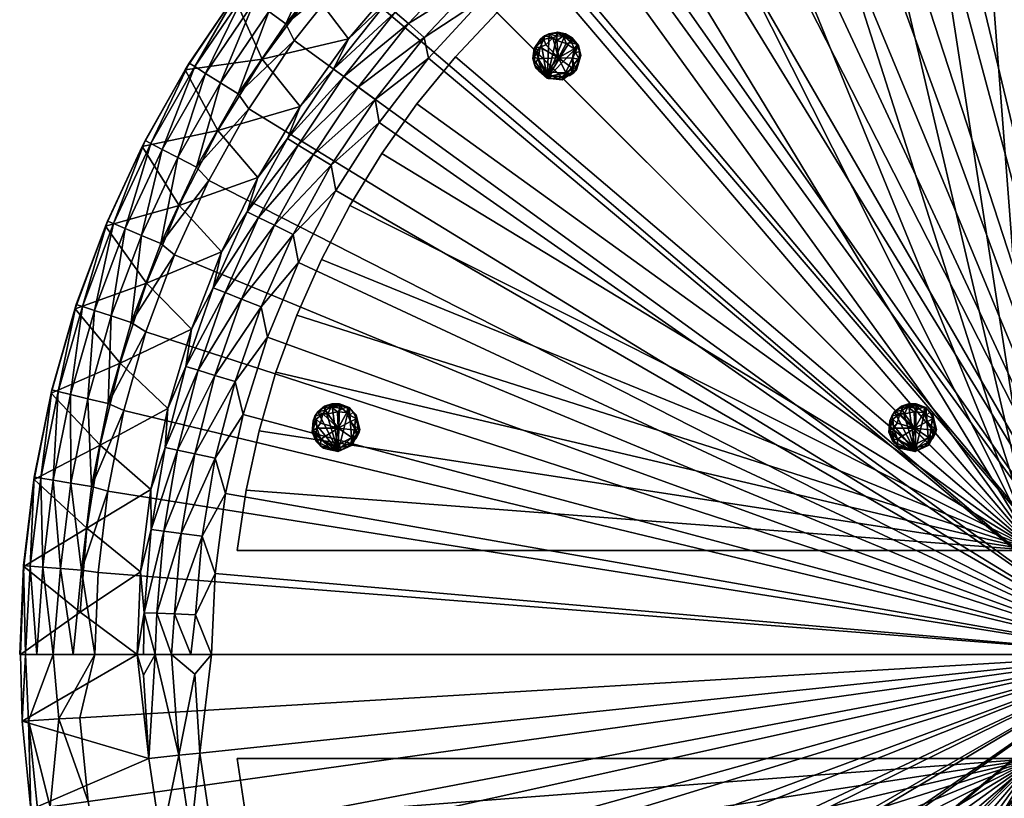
# Model space of a CAD drawing. Header units: millimetres. Extents: x -587 to 597, y -588 to 596.
# Tile 3 of 17: x -587 to -67, y -73 to 339. Entities that reach past the tile are written whole.
import ezdxf

# ---------------------------------------------------------------- set-up
doc = ezdxf.new("R2010")
doc.units = ezdxf.units.MM
doc.layers.get('0').update_dxf_attribs({"true_color": 0x5890e1})

msp = doc.modelspace()

# ---------------------------------------------------------------- meshes
at = {"color": 41, "true_color": 0xfcecad}
mesh = msp.add_polyface(dxfattribs=at)
corners = [(-38.89, 531.87, 40.3), (4.88, 533.68, 40.3), (-6.15, 530.22, 29.89), (4.88, 530.24, 29.71), (4.88, 524.02, 20.48), (-6.01, 523.5, 20.03), (4.88, 515.49, 13.32), (-5.81, 514.18, 12.6), (4.88, 505.32, 8.79), (-5.58, 503.08, 8.24), (4.88, 494.29, 7.24), (-37.89, 492.42, 7.24), (-47.34, 500.46, 8.24), (-80.33, 486.84, 7.24), (-88.73, 494.34, 8.24), (-122.12, 477.57, 7.24), (-90.81, 505.25, 12.6), (-92.56, 514.4, 20.03), (-48.5, 511.49, 12.6), (-93.82, 521, 29.89), (-49.48, 520.77, 20.03), (-125.25, 517.46, 40.3), (-82.37, 526.45, 40.3), (-50.18, 527.45, 29.89), (4.88, 3.61, 437.24), (4.88, 595.4, 390.3), (4.88, 556.01, 437.24), (-6.27, 564.14, 213.65), (-50.77, 561.48, 213.65), (-94.91, 555.3, 213.65)]
mesh.append_faces([[corners[k] for k in face] for face in [(24, 25, 26)]], dxfattribs={"vtx0": -1, "vtx1": -1, "color": 41})
mesh.append_faces([[corners[k] for k in face] for face in [(2, 4, 5), (5, 6, 7), (7, 8, 9), (9, 11, 12), (12, 13, 14), (14, 16, 12), (16, 17, 18), (16, 18, 12), (12, 18, 9), (17, 19, 20), (17, 20, 18), (18, 20, 7), (18, 7, 9), (19, 22, 23), (19, 23, 20), (20, 23, 5), (20, 5, 7), (23, 0, 2), (23, 2, 5)]], dxfattribs={"vtx0": -1, "vtx1": -1, "vtx2": -1, "color": 41})
mesh.append_faces([[corners[k] for k in face] for face in [(2, 1, 3), (2, 3, 4), (5, 4, 6), (7, 6, 8), (9, 8, 10), (9, 10, 11), (12, 11, 13), (14, 13, 15), (10, 6, 4), (10, 4, 3), (24, 1, 25), (27, 1, 0), (28, 0, 22), (29, 22, 21)]], dxfattribs={"vtx0": -1, "vtx2": -1, "color": 41})
mesh.append_faces([[corners[k] for k in face] for face in [(8, 6, 10)]], dxfattribs={"vtx1": -1, "color": 41})
mesh.append_faces([[corners[k] for k in face] for face in [(0, 1, 2), (21, 22, 19), (22, 0, 23), (3, 1, 10)]], dxfattribs={"vtx1": -1, "vtx2": -1, "color": 41})
mesh = msp.add_polyface(dxfattribs=at)
corners = [(-342.09, 350.57, 7.24), (-344.66, 360.55, 8.24), (-310.53, 379.49, 7.24), (-485.81, 3.61, 7.24), (-483.94, 46.37, 7.24), (4.88, 3.61, 7.24), (-478.35, 88.81, 7.24), (-469.09, 130.61, 7.24), (-456.21, 171.43, 7.24), (-439.83, 210.98, 7.24), (-420.07, 248.95, 7.24), (-397.07, 285.05, 7.24), (-371.01, 319.01, 7.24), (-276.57, 405.55, 7.24), (-240.46, 428.55, 7.24), (-202.49, 448.32, 7.24), (-162.94, 464.7, 7.24), (-122.12, 477.57, 7.24), (-80.33, 486.84, 7.24), (-37.89, 492.42, 7.24), (4.88, 494.29, 7.24), (4.88, 533.68, 40.3), (4.88, 3.61, 437.24), (4.88, 556.01, 437.24), (-38.46, 554.3, 437.24), (-81.53, 549.21, 437.24), (-124.07, 540.74, 437.24), (-165.82, 528.97, 437.24), (-206.51, 513.96, 437.24), (-245.9, 495.8, 437.24), (-283.75, 474.6, 437.24), (-319.81, 450.51, 437.24), (-353.87, 423.65, 437.24), (-385.73, 394.21, 437.24), (-415.17, 362.36, 437.24), (-442.02, 328.3, 437.24), (-466.12, 292.23, 437.24), (-487.31, 254.39, 437.24), (-505.47, 215, 437.24), (-520.48, 174.31, 437.24), (-525.2, 3.61, 40.3)]
mesh.append_faces([[corners[k] for k in face] for face in [(5, 19, 20)]], dxfattribs={"vtx0": -1, "color": 41})
mesh.append_faces([[corners[k] for k in face] for face in [(0, 1, 2), (20, 21, 5), (5, 21, 22)]], dxfattribs={"vtx0": -1, "vtx1": -1, "color": 41})
mesh.append_faces([[corners[k] for k in face] for face in [(5, 4, 6), (5, 6, 7), (5, 8, 9), (5, 9, 10), (5, 11, 12), (5, 12, 0), (5, 2, 13), (5, 13, 14), (5, 15, 16), (5, 16, 17), (5, 18, 19), (22, 24, 25), (22, 25, 26), (22, 27, 28), (22, 28, 29), (22, 30, 31), (22, 31, 32), (22, 33, 34), (22, 34, 35), (22, 36, 37), (22, 37, 38), (40, 3, 5), (40, 5, 22)]], dxfattribs={"vtx0": -1, "vtx2": -1, "color": 41})
mesh.append_faces([[corners[k] for k in face] for face in [(3, 4, 5), (23, 24, 22)]], dxfattribs={"vtx1": -1, "color": 41})
mesh.append_faces([[corners[k] for k in face] for face in [(7, 8, 5), (10, 11, 5), (0, 2, 5), (14, 15, 5), (17, 18, 5), (26, 27, 22), (29, 30, 22), (32, 33, 22), (35, 36, 22), (38, 39, 22)]], dxfattribs={"vtx1": -1, "vtx2": -1, "color": 41})
mesh = msp.add_polyface(dxfattribs=at)
corners = [(-472.32, 58.61, 7.24), (-467.57, 90.46, 7.24), (-460.68, 121.93, 7.24), (-451.71, 152.86, 7.24), (-440.68, 183.12, 7.24), (-427.65, 212.58, 7.24), (-412.67, 241.1, 7.24), (-395.82, 268.54, 7.24), (-377.16, 294.8, 7.24), (-356.79, 319.75, 7.24), (-334.79, 343.28, 7.24), (-311.26, 365.27, 7.24), (-286.31, 385.65, 7.24), (-260.06, 404.3, 7.24), (-232.61, 421.16, 7.24), (-204.09, 436.13, 7.24), (-174.64, 449.17, 7.24), (-144.37, 460.19, 7.24), (-113.44, 469.17, 7.24), (-81.98, 476.05, 7.24), (-50.12, 480.81, 7.24), (-50.12, 480.81, 6.24), (-81.98, 476.05, 6.24), (-113.44, 469.17, 6.24), (-144.37, 460.19, 6.24), (-174.64, 449.17, 6.24), (-204.09, 436.13, 6.24), (-232.61, 421.16, 6.24), (-260.06, 404.3, 6.24), (-286.31, 385.65, 6.24), (-311.26, 365.27, 6.24), (-334.79, 343.28, 6.24), (-356.79, 319.75, 6.24), (-377.16, 294.8, 6.24), (-395.82, 268.54, 6.24), (-412.67, 241.1, 6.24), (-427.65, 212.58, 6.24), (-440.68, 183.12, 6.24), (-451.71, 152.86, 6.24), (-460.68, 121.93, 6.24), (-467.57, 90.46, 6.24), (-472.32, 58.61, 6.24), (-50.12, 58.61, 7.24), (-50.12, 58.61, 6.24)]
mesh.append_faces([[corners[k] for k in face] for face in [(22, 20, 21), (43, 0, 41), (21, 42, 43), (42, 1, 0), (40, 43, 41)]], dxfattribs={"vtx0": -1, "color": 41})
mesh.append_faces([[corners[k] for k in face] for face in [(40, 2, 39), (39, 3, 38), (38, 4, 37), (37, 5, 36), (36, 6, 35), (35, 7, 34), (34, 8, 33), (33, 9, 32), (32, 10, 31), (31, 11, 30), (30, 12, 29), (29, 13, 28), (28, 14, 27), (27, 15, 26), (26, 16, 25), (25, 17, 24), (24, 18, 23), (23, 19, 22), (22, 43, 23), (23, 43, 24), (24, 43, 25), (25, 43, 26), (26, 43, 27), (27, 43, 28), (28, 43, 29), (29, 43, 30), (30, 43, 31), (31, 43, 32), (32, 43, 33), (33, 43, 34), (34, 43, 35), (35, 43, 36), (36, 43, 37), (37, 43, 38), (38, 43, 39), (39, 43, 40)]], dxfattribs={"vtx0": -1, "vtx1": -1, "color": 41})
mesh.append_faces([[corners[k] for k in face] for face in [(40, 0, 1), (40, 1, 2), (39, 2, 3), (38, 3, 4), (37, 4, 5), (36, 5, 6), (35, 6, 7), (34, 7, 8), (33, 8, 9), (32, 9, 10), (31, 10, 11), (30, 11, 12), (29, 12, 13), (28, 13, 14), (27, 14, 15), (26, 15, 16), (25, 16, 17), (24, 17, 18), (23, 18, 19), (22, 19, 20), (42, 19, 18), (42, 18, 17), (42, 16, 15), (42, 15, 14), (42, 13, 12), (42, 12, 11), (42, 10, 9), (42, 9, 8), (42, 7, 6), (42, 6, 5), (42, 4, 3), (42, 3, 2)]], dxfattribs={"vtx0": -1, "vtx2": -1, "color": 41})
mesh.append_faces([[corners[k] for k in face] for face in [(41, 0, 40), (42, 0, 43), (20, 42, 21), (20, 19, 42), (21, 43, 22)]], dxfattribs={"vtx1": -1, "color": 41})
mesh.append_faces([[corners[k] for k in face] for face in [(17, 16, 42), (14, 13, 42), (11, 10, 42), (8, 7, 42), (5, 4, 42), (2, 1, 42)]], dxfattribs={"vtx1": -1, "vtx2": -1, "color": 41})
mesh = msp.add_polyface(dxfattribs=at)
corners = [(-438.88, 293.53, 40.3), (-421.25, 313.21, 29.89), (-445.66, 276.46, 29.89), (-461.31, 255.9, 40.3), (-439.92, 272.98, 20.03), (-466.91, 237.81, 29.89), (-499.71, 312.82, 390.3), (-497.68, 316.41, 391.28), (-473.89, 351.45, 390.3), (-471.24, 355.35, 391.28), (-445.12, 387.94, 390.3), (-415.17, 362.36, 437.24), (-446.58, 337.13, 436.24), (-442.02, 328.3, 437.24), (-471.65, 300.21, 436.24), (-466.12, 292.23, 437.24), (-493.71, 261.41, 436.24), (-487.31, 254.39, 437.24), (-497.68, 316.41, 403.2), (-494.69, 314.55, 414.6), (-471.24, 355.35, 403.2), (-441.79, 392.06, 391.28), (-488.99, 311, 424.45), (-468.41, 353.26, 414.6), (-441.79, 392.06, 403.2), (-503.57, 266.51, 431.88), (-481.08, 306.07, 431.88), (-463.01, 349.27, 424.45), (-439.13, 389.76, 414.6), (-455.51, 343.73, 431.88), (-434.07, 385.35, 424.45), (-427.03, 379.23, 431.88), (-432.46, 354.41, 213.65), (-458.94, 318.55, 213.65), (-482.5, 280.7, 213.65), (-502.98, 241.11, 213.65), (-413.43, 329.19, 40.3)]
mesh.append_faces([[corners[k] for k in face] for face in [(0, 2, 3), (6, 7, 8), (8, 9, 10), (11, 12, 13), (13, 14, 15), (15, 16, 17), (10, 32, 8), (8, 33, 6), (3, 34, 0), (0, 33, 36)]], dxfattribs={"vtx0": -1, "vtx1": -1, "color": 41})
mesh.append_faces([[corners[k] for k in face] for face in [(0, 1, 2), (2, 4, 5), (8, 7, 9), (13, 12, 14), (15, 14, 16), (7, 18, 9), (18, 19, 20), (18, 20, 9), (9, 20, 21), (19, 22, 23), (19, 23, 20), (20, 23, 24), (25, 16, 26), (25, 26, 22), (22, 26, 27), (22, 27, 23), (23, 27, 28), (16, 14, 26), (26, 14, 29), (26, 29, 27), (27, 29, 30), (14, 12, 29), (29, 12, 31), (29, 31, 30), (8, 32, 33), (6, 33, 34), (3, 35, 34), (0, 34, 33), (36, 33, 32)]], dxfattribs={"vtx0": -1, "vtx1": -1, "vtx2": -1, "color": 41})
mesh = msp.add_polyface(dxfattribs=at)
corners = [(-363.65, 379.94, 29.89), (-358.95, 375.14, 20.03), (-393.85, 347.78, 29.89), (-385.11, 362.62, 40.3), (-413.43, 329.19, 40.3), (-421.25, 313.21, 29.89), (-438.88, 293.53, 40.3), (-420.07, 248.95, 7.24), (-442.61, 225.74, 8.24), (-422.45, 262.41, 8.24), (-397.07, 285.05, 7.24), (-399.29, 297.26, 8.24), (-371.01, 319.01, 7.24), (-373.3, 330.05, 8.24), (-342.09, 350.57, 7.24), (-344.66, 360.55, 8.24), (-352.43, 368.48, 12.6), (-388.76, 343.39, 20.03), (-381.71, 337.3, 12.6), (-415.81, 309.26, 20.03), (-445.66, 276.46, 29.89), (-408.27, 303.78, 12.6), (-439.92, 272.98, 20.03), (-431.94, 268.16, 12.6), (-415.17, 362.36, 437.24), (-418.66, 371.95, 436.24), (-446.58, 337.13, 436.24), (-427.03, 379.23, 431.88), (4.88, 3.61, 437.24), (-520.48, 174.31, 437.24), (-532.26, 132.56, 437.24), (-540.72, 90.02, 437.24), (-545.82, 46.95, 437.24), (-547.52, 3.61, 437.24), (-525.2, 3.61, 40.3), (-586.91, 3.61, 390.3), (-432.46, 354.41, 213.65), (-403.2, 388.04, 213.65)]
mesh.append_faces([[corners[k] for k in face] for face in [(28, 32, 33)]], dxfattribs={"vtx0": -1, "color": 41})
mesh.append_faces([[corners[k] for k in face] for face in [(3, 2, 4), (4, 5, 6), (7, 9, 10), (10, 11, 12), (12, 13, 14), (34, 28, 35), (4, 36, 3)]], dxfattribs={"vtx0": -1, "vtx1": -1, "color": 41})
mesh.append_faces([[corners[k] for k in face] for face in [(0, 1, 2), (0, 2, 3), (4, 2, 5), (7, 8, 9), (10, 9, 11), (12, 11, 13), (14, 13, 15), (1, 16, 17), (1, 17, 2), (2, 17, 5), (16, 15, 18), (16, 18, 17), (17, 18, 19), (17, 19, 5), (5, 19, 20), (15, 13, 18), (18, 13, 21), (18, 21, 19), (19, 21, 22), (19, 22, 20), (13, 11, 21), (21, 11, 23), (21, 23, 22), (11, 9, 23), (24, 25, 26), (26, 25, 27), (3, 36, 37)]], dxfattribs={"vtx0": -1, "vtx1": -1, "vtx2": -1, "color": 41})
mesh.append_faces([[corners[k] for k in face] for face in [(28, 29, 30), (28, 30, 31), (35, 28, 33)]], dxfattribs={"vtx0": -1, "vtx2": -1, "color": 41})
mesh.append_faces([[corners[k] for k in face] for face in [(31, 32, 28)]], dxfattribs={"vtx1": -1, "vtx2": -1, "color": 41})
at = {"color": 18, "true_color": 0x050505}
mesh = msp.add_polyface(dxfattribs=at)
corners = [(-314.51, 324.69, 2.44), (-302.45, 308.21, 1.75), (-303.27, 330.71, 0.64), (-294.72, 313.51, 0.64), (-295.21, 327.13, 0.64), (-313.05, 318.62, 0.25), (-311.21, 312.07, 1.14), (-293.4, 321.96, 0.25), (-302.28, 319.16, -0.11), (-299.72, 330.8, 1.14), (-308.33, 308.42, 6.24), (-291.43, 318.56, 1.75), (-311.77, 329.17, 3.19), (-307.22, 331.9, 3.19), (-305.9, 309.7, 0.64), (-314.94, 315.67, 3.19), (-296.32, 309.88, 2.44), (-292.27, 326.2, 3.19), (-295.16, 329.88, 6.24), (-298.51, 311.22, 0.25), (-311.94, 324.78, 0.25), (-291.16, 322.41, 2.44), (-303.29, 332.28, 2.44), (-292.72, 312.82, 6.24), (-308.62, 311.67, 0.25), (-293.09, 313.84, 1.75), (-314.23, 313.78, 6.24), (-305.37, 329.75, 0.25), (-307.64, 308.31, 3.19), (-310.01, 329.05, 1.14), (-294.03, 323.99, 0.25), (-300.39, 307.64, 6.24), (-295.23, 328.8, 1.75), (-312.75, 312.38, 2.44), (-294.18, 315.75, 0.25), (-313.43, 323.02, 0.64), (-290.49, 320.48, 6.24), (-315.16, 324.23, 6.24), (-315.01, 319.61, 1.75), (-300.64, 332.31, 3.19), (-291.81, 325.68, 6.24), (-300.11, 309.14, 1.14), (-309.64, 330.77, 3.19), (-298.23, 326.82, -0.1), (-302.62, 332.72, 6.24), (-315.83, 318.9, 6.24), (-294.12, 311.36, 3.19), (-294.84, 318.99, -0.1), (-308.93, 326.15, -0.1), (-303.25, 328.43, -0.1), (-298.66, 331.9, 6.24)]
mesh.append_faces([[corners[k] for k in face] for face in [(12, 10, 13), (43, 30, 8), (40, 31, 36), (8, 3, 19), (49, 43, 8), (44, 10, 50), (45, 10, 37), (8, 48, 27), (8, 19, 24), (26, 33, 10), (8, 47, 3), (36, 31, 23), (5, 20, 8), (8, 24, 5), (9, 43, 49), (18, 10, 40), (40, 10, 31), (28, 14, 1), (3, 47, 34), (21, 7, 17), (27, 48, 29), (37, 10, 12), (27, 29, 42), (9, 2, 22), (28, 6, 24), (6, 5, 24), (38, 0, 35), (15, 5, 6), (19, 3, 16), (23, 25, 36), (18, 17, 32), (4, 17, 30), (50, 39, 44), (50, 32, 39), (41, 19, 16), (14, 19, 41), (29, 20, 0), (35, 0, 20), (36, 25, 11), (11, 7, 21), (13, 10, 44), (13, 22, 2), (23, 46, 25), (23, 41, 16), (24, 19, 14), (28, 24, 14), (34, 25, 3), (46, 3, 25), (26, 15, 33), (45, 0, 38), (27, 13, 2), (8, 27, 49), (10, 28, 1), (10, 33, 28), (12, 29, 0), (12, 42, 29), (7, 30, 17), (8, 30, 47), (31, 41, 23), (10, 1, 31), (32, 17, 4), (9, 32, 4), (6, 28, 33), (15, 6, 33), (34, 47, 11), (11, 25, 34), (20, 5, 35), (35, 5, 38), (36, 11, 21), (36, 21, 40), (37, 0, 45), (37, 12, 0), (45, 38, 15), (38, 5, 15), (32, 9, 39), (9, 22, 39), (40, 21, 17), (40, 17, 18), (31, 1, 41), (1, 14, 41), (13, 42, 12), (42, 13, 27), (30, 43, 4), (4, 43, 9), (44, 39, 22), (44, 22, 13), (26, 10, 45), (45, 15, 26), (16, 3, 46), (23, 16, 46), (30, 7, 47), (11, 47, 7), (20, 48, 8), (29, 48, 20), (27, 2, 49), (2, 9, 49), (50, 10, 18), (18, 32, 50)]], dxfattribs={"color": 18})
at = {"color": 41, "true_color": 0xfcecad}
mesh = msp.add_polyface(dxfattribs=at)
corners = [(-554.03, 187.67, 414.6), (-537.64, 231.49, 414.6), (-540.88, 232.85, 403.2), (-520.94, 275.49, 403.2), (-520.94, 275.49, 391.28), (-497.68, 316.41, 391.28), (-499.71, 312.82, 390.3), (-487.31, 254.39, 437.24), (-493.71, 261.41, 436.24), (-512.62, 220.98, 436.24), (-505.47, 215, 437.24), (-528.25, 179.18, 436.24), (-522.41, 272.27, 390.3), (-540.88, 232.85, 391.28), (-557.37, 188.77, 403.2), (-541.86, 230.08, 390.3), (-557.37, 188.77, 391.28), (-557.95, 186.48, 390.3), (-547.65, 185.57, 424.45), (-531.45, 228.89, 424.45), (-517.82, 273.87, 414.6), (-497.68, 316.41, 403.2), (-538.8, 182.65, 431.88), (-522.85, 225.28, 431.88), (-511.85, 270.79, 424.45), (-494.69, 314.55, 414.6), (-503.57, 266.51, 431.88), (-488.99, 311, 424.45), (-482.5, 280.7, 213.65), (-502.98, 241.11, 213.65), (-520.24, 200.01, 213.65), (-480.55, 216.54, 40.3)]
mesh.append_faces([[corners[k] for k in face] for face in [(7, 9, 10), (6, 28, 12), (12, 29, 15), (15, 30, 17)]], dxfattribs={"vtx0": -1, "vtx1": -1, "color": 41})
mesh.append_faces([[corners[k] for k in face] for face in [(0, 1, 2), (2, 1, 3), (2, 3, 4), (4, 3, 5), (4, 5, 6), (7, 8, 9), (10, 9, 11), (4, 12, 13), (4, 13, 2), (2, 13, 14), (2, 14, 0), (13, 15, 16), (13, 16, 14), (18, 19, 1), (1, 19, 20), (1, 20, 3), (3, 20, 21), (3, 21, 5), (22, 23, 19), (19, 23, 24), (19, 24, 20), (20, 24, 25), (20, 25, 21), (11, 9, 23), (23, 9, 26), (23, 26, 24), (24, 26, 27), (24, 27, 25), (9, 8, 26), (12, 28, 29), (15, 29, 30), (31, 30, 29)]], dxfattribs={"vtx0": -1, "vtx1": -1, "vtx2": -1, "color": 41})
mesh.append_faces([[corners[k] for k in face] for face in [(6, 12, 4), (12, 15, 13), (15, 17, 16)]], dxfattribs={"vtx1": -1, "vtx2": -1, "color": 41})
mesh = msp.add_polyface(dxfattribs=at)
corners = [(-461.31, 255.9, 40.3), (-445.66, 276.46, 29.89), (-466.91, 237.81, 29.89), (-480.55, 216.54, 40.3), (-484.86, 197.51, 29.89), (-496.48, 175.72, 40.3), (-496.83, 3.61, 8.79), (-494.27, 24.53, 8.24), (-485.81, 3.61, 7.24), (-483.94, 46.37, 7.24), (-490.77, 66.22, 8.24), (-478.35, 88.81, 7.24), (-483.79, 107.48, 8.24), (-469.09, 130.61, 7.24), (-473.38, 148, 8.24), (-456.21, 171.43, 7.24), (-459.62, 187.52, 8.24), (-439.83, 210.98, 7.24), (-442.61, 225.74, 8.24), (-420.07, 248.95, 7.24), (-439.92, 272.98, 20.03), (-431.94, 268.16, 12.6), (-460.9, 234.82, 20.03), (-422.45, 262.41, 8.24), (-452.55, 230.68, 12.6), (-478.61, 195.03, 20.03), (-499.36, 155.85, 29.89), (-469.94, 191.6, 12.6), (-492.93, 153.91, 20.03), (-484.01, 151.21, 12.6), (-494.65, 109.78, 12.6), (-501.78, 67.61, 12.6), (-502.98, 241.11, 213.65)]
mesh.append_faces([[corners[k] for k in face] for face in [(0, 2, 3), (3, 4, 5), (6, 7, 8), (8, 7, 9), (9, 10, 11), (11, 12, 13), (13, 14, 15), (15, 16, 17), (17, 18, 19), (3, 32, 0)]], dxfattribs={"vtx0": -1, "vtx1": -1, "color": 41})
mesh.append_faces([[corners[k] for k in face] for face in [(0, 1, 2), (3, 2, 4), (9, 7, 10), (11, 10, 12), (13, 12, 14), (15, 14, 16), (17, 16, 18), (20, 21, 22), (20, 22, 2), (2, 22, 4), (21, 23, 24), (21, 24, 22), (22, 24, 25), (22, 25, 4), (4, 25, 26), (23, 18, 24), (24, 18, 27), (24, 27, 25), (25, 27, 28), (25, 28, 26), (18, 16, 27), (27, 16, 29), (27, 29, 28), (16, 14, 29), (29, 14, 30), (14, 12, 30), (30, 12, 31), (12, 10, 31)]], dxfattribs={"vtx0": -1, "vtx1": -1, "vtx2": -1, "color": 41})
mesh = msp.add_polyface(dxfattribs=at)
corners = [(-496.48, 175.72, 40.3), (-484.86, 197.51, 29.89), (-499.36, 155.85, 29.89), (-508.98, 133.73, 40.3), (-510.33, 113.12, 29.89), (-492.93, 153.91, 20.03), (-484.01, 151.21, 12.6), (-503.76, 111.72, 20.03), (-494.65, 109.78, 12.6), (-560.29, 94.27, 431.88), (-551.3, 138.89, 431.88), (-560.36, 141.09, 424.45), (-547.65, 185.57, 424.45), (-554.03, 187.67, 414.6), (-537.64, 231.49, 414.6), (-505.47, 215, 437.24), (-528.25, 179.18, 436.24), (-520.48, 174.31, 437.24), (-540.52, 136.27, 436.24), (-532.26, 132.56, 437.24), (-557.37, 188.77, 403.2), (-566.89, 142.68, 414.6), (-569.5, 95.75, 424.45), (-557.37, 188.77, 391.28), (-570.3, 143.51, 403.2), (-576.13, 96.81, 414.6), (-557.95, 186.48, 390.3), (-570.3, 143.51, 391.28), (-579.6, 97.37, 403.2), (-570.56, 141.76, 390.3), (-579.6, 97.37, 391.28), (-549.33, 92.52, 436.24), (-538.8, 182.65, 431.88), (-531.45, 228.89, 424.45), (-522.85, 225.28, 431.88), (-520.24, 200.01, 213.65), (-534.18, 157.66, 213.65), (-544.72, 114.35, 213.65), (-480.55, 216.54, 40.3)]
mesh.append_faces([[corners[k] for k in face] for face in [(0, 2, 3), (15, 16, 17), (17, 18, 19), (26, 36, 29), (3, 36, 0), (0, 35, 38)]], dxfattribs={"vtx0": -1, "vtx1": -1, "color": 41})
mesh.append_faces([[corners[k] for k in face] for face in [(0, 1, 2), (3, 2, 4), (2, 5, 4), (5, 6, 7), (5, 7, 4), (6, 8, 7), (9, 10, 11), (11, 10, 12), (11, 12, 13), (13, 12, 14), (17, 16, 18), (13, 20, 21), (13, 21, 11), (11, 21, 22), (20, 23, 24), (20, 24, 21), (21, 24, 25), (23, 26, 27), (23, 27, 24), (24, 27, 28), (27, 29, 30), (31, 18, 10), (10, 18, 32), (10, 32, 12), (12, 32, 33), (18, 16, 32), (32, 16, 34), (26, 35, 36), (29, 36, 37), (3, 37, 36), (0, 36, 35)]], dxfattribs={"vtx0": -1, "vtx1": -1, "vtx2": -1, "color": 41})
mesh.append_faces([[corners[k] for k in face] for face in [(26, 29, 27)]], dxfattribs={"vtx1": -1, "vtx2": -1, "color": 41})
mesh = msp.add_polyface(dxfattribs=at)
corners = [(-508.98, 133.73, 40.3), (-510.33, 113.12, 29.89), (-517.97, 90.85, 40.3), (-517.69, 69.62, 29.89), (-523.39, 47.38, 40.3), (-503.76, 111.72, 20.03), (-494.65, 109.78, 12.6), (-511.03, 68.78, 20.03), (-521.38, 25.66, 29.89), (-501.78, 67.61, 12.6), (-514.67, 25.38, 20.03), (-490.77, 66.22, 8.24), (-505.36, 24.99, 12.6), (-545.82, 46.95, 437.24), (-540.72, 90.02, 437.24), (-554.65, 48.2, 436.24), (-549.33, 92.52, 436.24), (-560.29, 94.27, 431.88), (-551.3, 138.89, 431.88), (-532.26, 132.56, 437.24), (-540.52, 136.27, 436.24), (-560.36, 141.09, 424.45), (-569.5, 95.75, 424.45), (-565.71, 49.08, 431.88), (-566.89, 142.68, 414.6), (-576.13, 96.81, 414.6), (-575, 49.82, 424.45), (-570.3, 143.51, 403.2), (-579.6, 97.37, 403.2), (-581.7, 50.36, 414.6), (-570.3, 143.51, 391.28), (-579.6, 97.37, 391.28), (-585.2, 50.64, 403.2), (-570.56, 141.76, 390.3), (-579.63, 96.18, 390.3), (-585.2, 50.64, 391.28), (-585.09, 50.04, 390.3), (-544.72, 114.35, 213.65), (-551.78, 70.33, 213.65), (-555.32, 25.9, 213.65)]
mesh.append_faces([[corners[k] for k in face] for face in [(0, 1, 2), (2, 3, 4), (19, 16, 14), (33, 37, 34), (34, 38, 36), (4, 38, 2), (2, 37, 0)]], dxfattribs={"vtx0": -1, "vtx1": -1, "color": 41})
mesh.append_faces([[corners[k] for k in face] for face in [(2, 1, 3), (1, 5, 3), (5, 6, 7), (5, 7, 3), (3, 7, 8), (6, 9, 7), (7, 9, 10), (9, 11, 12), (15, 14, 16), (15, 16, 17), (17, 16, 18), (19, 20, 16), (21, 22, 17), (17, 22, 23), (17, 23, 15), (24, 25, 22), (22, 25, 26), (22, 26, 23), (27, 28, 25), (25, 28, 29), (25, 29, 26), (30, 31, 28), (28, 31, 32), (28, 32, 29), (31, 34, 35), (31, 35, 32), (34, 37, 38), (36, 38, 39), (2, 38, 37)]], dxfattribs={"vtx0": -1, "vtx1": -1, "vtx2": -1, "color": 41})
mesh.append_faces([[corners[k] for k in face] for face in [(13, 14, 15), (33, 34, 31), (34, 36, 35)]], dxfattribs={"vtx1": -1, "vtx2": -1, "color": 41})
at = {"color": 18, "true_color": 0x050505}
mesh = msp.add_polyface(dxfattribs=at)
corners = [(-432.27, 121.98, 2.44), (-413.57, 113.74, 1.75), (-425.54, 132.81, 0.64), (-409.53, 122.19, 0.64), (-416.77, 133.74, 0.64), (-427.96, 117.45, 0.25), (-423.1, 112.69, 1.14), (-412.62, 130.17, 0.25), (-418.91, 123.3, -0.11), (-422.51, 134.66, 1.14), (-418.77, 110.98, 6.24), (-409.21, 128.21, 1.75), (-432.12, 127.23, 3.19), (-429.56, 131.86, 3.19), (-417.31, 113.3, 0.64), (-428.12, 113.95, 3.19), (-409.1, 118.25, 2.44), (-413.75, 134.41, 3.19), (-418.1, 136.14, 6.24), (-411.67, 118.32, 0.25), (-430.08, 123.34, 0.25), (-410.9, 131.68, 2.44), (-426.34, 134.16, 2.44), (-407.46, 122.59, 6.24), (-420.65, 113.65, 0.25), (-408.28, 123.29, 1.75), (-426.57, 112.66, 6.24), (-426.88, 130.93, 0.25), (-418.13, 111.23, 3.19), (-430.54, 128, 1.14), (-414.17, 131.61, 0.25), (-411.5, 114.27, 6.24), (-417.62, 135.18, 1.75), (-424.58, 112.19, 2.44), (-410.18, 124.4, 0.25), (-430.49, 121.07, 0.64), (-409.35, 130.34, 6.24), (-432.6, 121.25, 6.24), (-430.16, 117.33, 1.75), (-424.06, 135.51, 3.19), (-413.1, 134.19, 6.24), (-412.02, 115.72, 1.14), (-431.09, 129.68, 3.19), (-419.23, 131.96, -0.1), (-425.98, 134.88, 6.24), (-430.51, 116.31, 6.24), (-407.94, 120.63, 3.19), (-412.38, 126.87, -0.1), (-428.16, 126.03, -0.1), (-424.38, 130.84, -0.1), (-422.14, 136.14, 6.24)]
mesh.append_faces([[corners[k] for k in face] for face in [(12, 10, 13), (43, 30, 8), (40, 31, 36), (8, 3, 19), (49, 43, 8), (44, 10, 50), (45, 10, 37), (8, 48, 27), (8, 19, 24), (26, 33, 10), (8, 47, 3), (36, 31, 23), (5, 20, 8), (8, 24, 5), (9, 43, 49), (18, 10, 40), (40, 10, 31), (28, 14, 1), (3, 47, 34), (21, 7, 17), (27, 48, 29), (37, 10, 12), (27, 29, 42), (9, 2, 22), (28, 6, 24), (6, 5, 24), (38, 0, 35), (15, 5, 6), (19, 3, 16), (23, 25, 36), (18, 17, 32), (4, 17, 30), (50, 39, 44), (50, 32, 39), (41, 19, 16), (14, 19, 41), (29, 20, 0), (35, 0, 20), (36, 25, 11), (11, 7, 21), (13, 10, 44), (13, 22, 2), (23, 46, 25), (23, 41, 16), (24, 19, 14), (28, 24, 14), (34, 25, 3), (46, 3, 25), (26, 15, 33), (45, 0, 38), (27, 13, 2), (8, 27, 49), (10, 28, 1), (10, 33, 28), (12, 29, 0), (12, 42, 29), (7, 30, 17), (8, 30, 47), (31, 41, 23), (10, 1, 31), (32, 17, 4), (9, 32, 4), (6, 28, 33), (15, 6, 33), (34, 47, 11), (11, 25, 34), (20, 5, 35), (35, 5, 38), (36, 11, 21), (36, 21, 40), (37, 0, 45), (37, 12, 0), (45, 38, 15), (38, 5, 15), (32, 9, 39), (9, 22, 39), (40, 21, 17), (40, 17, 18), (31, 1, 41), (1, 14, 41), (13, 42, 12), (42, 13, 27), (30, 43, 4), (4, 43, 9), (44, 39, 22), (44, 22, 13), (26, 10, 45), (45, 15, 26), (16, 3, 46), (23, 16, 46), (30, 7, 47), (11, 47, 7), (20, 48, 8), (29, 48, 20), (27, 2, 49), (2, 9, 49), (50, 10, 18), (18, 32, 50)]], dxfattribs={"color": 18})
mesh = msp.add_polyface(dxfattribs=at)
corners = [(-127.27, 121.98, 2.44), (-108.57, 113.74, 1.75), (-120.54, 132.81, 0.64), (-104.53, 122.19, 0.64), (-111.77, 133.74, 0.64), (-122.96, 117.45, 0.25), (-118.1, 112.69, 1.14), (-107.62, 130.17, 0.25), (-113.91, 123.3, -0.11), (-117.51, 134.66, 1.14), (-113.77, 110.98, 6.24), (-104.21, 128.21, 1.75), (-127.12, 127.23, 3.19), (-124.56, 131.86, 3.19), (-112.31, 113.3, 0.64), (-123.12, 113.95, 3.19), (-104.1, 118.25, 2.44), (-108.75, 134.41, 3.19), (-113.1, 136.14, 6.24), (-106.67, 118.32, 0.25), (-125.08, 123.34, 0.25), (-105.9, 131.68, 2.44), (-121.34, 134.16, 2.44), (-102.46, 122.59, 6.24), (-115.65, 113.65, 0.25), (-103.28, 123.29, 1.75), (-121.57, 112.66, 6.24), (-121.88, 130.93, 0.25), (-113.13, 111.23, 3.19), (-125.54, 128, 1.14), (-109.17, 131.61, 0.25), (-106.5, 114.27, 6.24), (-112.62, 135.18, 1.75), (-119.58, 112.19, 2.44), (-105.18, 124.4, 0.25), (-125.49, 121.07, 0.64), (-104.35, 130.34, 6.24), (-127.6, 121.25, 6.24), (-125.16, 117.33, 1.75), (-119.06, 135.51, 3.19), (-108.1, 134.19, 6.24), (-107.02, 115.72, 1.14), (-126.09, 129.68, 3.19), (-114.23, 131.96, -0.1), (-120.98, 134.88, 6.24), (-125.51, 116.31, 6.24), (-102.94, 120.63, 3.19), (-107.38, 126.87, -0.1), (-123.16, 126.03, -0.1), (-119.38, 130.84, -0.1), (-117.14, 136.14, 6.24)]
mesh.append_faces([[corners[k] for k in face] for face in [(12, 10, 13), (43, 30, 8), (40, 31, 36), (8, 3, 19), (49, 43, 8), (44, 10, 50), (45, 10, 37), (8, 48, 27), (8, 19, 24), (26, 33, 10), (8, 47, 3), (36, 31, 23), (5, 20, 8), (8, 24, 5), (9, 43, 49), (18, 10, 40), (40, 10, 31), (28, 14, 1), (3, 47, 34), (21, 7, 17), (27, 48, 29), (37, 10, 12), (27, 29, 42), (9, 2, 22), (28, 6, 24), (6, 5, 24), (38, 0, 35), (15, 5, 6), (19, 3, 16), (23, 25, 36), (18, 17, 32), (4, 17, 30), (50, 39, 44), (50, 32, 39), (41, 19, 16), (14, 19, 41), (29, 20, 0), (35, 0, 20), (36, 25, 11), (11, 7, 21), (13, 10, 44), (13, 22, 2), (23, 46, 25), (23, 41, 16), (24, 19, 14), (28, 24, 14), (34, 25, 3), (46, 3, 25), (26, 15, 33), (45, 0, 38), (27, 13, 2), (8, 27, 49), (10, 28, 1), (10, 33, 28), (12, 29, 0), (12, 42, 29), (7, 30, 17), (8, 30, 47), (31, 41, 23), (10, 1, 31), (32, 17, 4), (9, 32, 4), (6, 28, 33), (15, 6, 33), (34, 47, 11), (11, 25, 34), (20, 5, 35), (35, 5, 38), (36, 11, 21), (36, 21, 40), (37, 0, 45), (37, 12, 0), (45, 38, 15), (38, 5, 15), (32, 9, 39), (9, 22, 39), (40, 21, 17), (40, 17, 18), (31, 1, 41), (1, 14, 41), (13, 42, 12), (42, 13, 27), (30, 43, 4), (4, 43, 9), (44, 39, 22), (44, 22, 13), (26, 10, 45), (45, 15, 26), (16, 3, 46), (23, 16, 46), (30, 7, 47), (11, 47, 7), (20, 48, 8), (29, 48, 20), (27, 2, 49), (2, 9, 49), (50, 10, 18), (18, 32, 50)]], dxfattribs={"color": 18})
at = {"color": 41, "true_color": 0xfcecad}
mesh = msp.add_polyface(dxfattribs=at)
corners = [(-523.39, 47.38, 40.3), (-517.69, 69.62, 29.89), (-521.38, 25.66, 29.89), (-525.2, 3.61, 40.3), (-521.76, 3.61, 29.71), (-515.53, 3.61, 20.48), (-514.67, 25.38, 20.03), (-507, 3.61, 13.32), (-505.36, 24.99, 12.6), (-496.83, 3.61, 8.79), (-494.27, 24.53, 8.24), (-511.03, 68.78, 20.03), (-501.78, 67.61, 12.6), (-490.77, 66.22, 8.24), (-585.09, 50.04, 390.3), (-586.91, 3.61, 390.3), (-585.2, 50.64, 391.28), (-587.25, 3.61, 401.89), (-585.2, 50.64, 403.2), (-584.25, 3.61, 413.08), (-581.7, 50.36, 414.6), (-578.16, 3.61, 422.95), (-575, 49.82, 424.45), (-569.5, 3.61, 430.66), (-565.71, 49.08, 431.88), (-558.99, 3.61, 435.56), (-554.65, 48.2, 436.24), (-547.52, 3.61, 437.24), (-545.82, 46.95, 437.24), (-485.81, 3.61, 7.24), (-555.32, 25.9, 213.65), (-551.78, 70.33, 213.65)]
mesh.append_faces([[corners[k] for k in face] for face in [(29, 7, 9), (23, 27, 25)]], dxfattribs={"vtx0": -1, "color": 41})
mesh.append_faces([[corners[k] for k in face] for face in [(0, 2, 3), (3, 2, 4), (4, 2, 5), (5, 6, 7), (7, 8, 9), (4, 29, 3), (15, 27, 17), (17, 27, 19), (19, 27, 21), (21, 27, 23), (14, 30, 15), (15, 30, 3), (3, 30, 0)]], dxfattribs={"vtx0": -1, "vtx1": -1, "color": 41})
mesh.append_faces([[corners[k] for k in face] for face in [(0, 1, 2), (5, 2, 6), (7, 6, 8), (9, 8, 10), (11, 6, 2), (12, 8, 6), (10, 8, 13), (16, 17, 18), (18, 19, 20), (20, 21, 22), (22, 23, 24), (24, 25, 26), (0, 30, 31)]], dxfattribs={"vtx0": -1, "vtx1": -1, "vtx2": -1, "color": 41})
mesh.append_faces([[corners[k] for k in face] for face in [(16, 15, 17), (18, 17, 19), (20, 19, 21), (22, 21, 23), (24, 23, 25), (26, 25, 27), (26, 27, 28), (29, 5, 7)]], dxfattribs={"vtx0": -1, "vtx2": -1, "color": 41})
mesh.append_faces([[corners[k] for k in face] for face in [(14, 15, 16), (4, 5, 29)]], dxfattribs={"vtx1": -1, "vtx2": -1, "color": 41})
mesh = msp.add_polyface(dxfattribs=at)
corners = [(-512.51, -95.09, 29.89), (-581.35, -78.52, 403.2), (-518.96, -51.45, 29.89), (-586.02, -31.68, 391.28), (-551.16, -167.33, 424.45), (-562.98, -122.61, 424.45), (-569.54, -124.07, 414.6), (-577.87, -78.03, 414.6), (-571.22, -77.1, 424.45), (-582.51, -31.47, 414.6), (-542.06, -213.45, 414.6), (-535.82, -210.97, 424.45), (-557.58, -169.31, 414.6), (-572.97, -124.83, 403.2), (-584.25, 3.61, 413.08), (-569.5, 3.61, 430.66), (-560.94, -170.34, 403.2), (-502.44, -138.04, 29.89), (-566.5, -30.52, 431.88), (-525.2, 3.61, 40.3), (-547.52, 3.61, 437.24), (-586.91, 3.61, 390.3), (-550.99, -74.27, 436.24), (-543.05, -118.18, 436.24), (-531.64, -161.33, 436.24), (-516.84, -203.44, 436.24), (-555.42, -29.86, 436.24), (-545.33, -214.74, 403.2)]
mesh.append_faces([[corners[k] for k in face] for face in [(0, 1, 2), (1, 3, 2), (4, 5, 6), (7, 8, 9), (10, 11, 12), (1, 9, 3), (6, 5, 7), (13, 1, 0), (14, 9, 15), (11, 4, 12), (5, 8, 7), (16, 13, 17), (12, 4, 6), (15, 9, 18), (8, 18, 9), (2, 3, 19), (14, 3, 9), (20, 21, 14), (8, 22, 18), (23, 22, 8), (5, 23, 8), (24, 23, 5), (4, 24, 5), (25, 24, 4), (11, 25, 4), (20, 18, 26), (26, 18, 22), (14, 15, 20), (15, 18, 20), (3, 21, 19), (21, 3, 14), (1, 7, 9), (6, 7, 1), (13, 6, 1), (12, 6, 13), (10, 12, 16), (16, 12, 13), (27, 10, 16)]], dxfattribs={"color": 41})
mesh = msp.add_polyface(dxfattribs=at)
corners = [(4.88, 3.61, 437.24), (-525.2, 3.61, 40.3), (-586.91, 3.61, 390.3), (-516.84, -203.44, 436.24), (-498.74, -244.23, 436.24), (-555.42, -29.86, 436.24), (-550.99, -74.27, 436.24), (-543.05, -118.18, 436.24), (-531.64, -161.33, 436.24), (-545.33, -214.74, 403.2), (-560.94, -170.34, 403.2), (-488.81, -180, 29.89), (-502.44, -138.04, 29.89), (-485.81, 3.61, 7.24), (4.88, 3.61, 7.24), (-512.51, -95.09, 29.89), (-518.96, -51.45, 29.89), (-503.01, -49.77, 12.6), (-515.53, 3.61, 20.48), (-547.52, 3.61, 437.24), (-486.99, -133.73, 12.6), (-496.76, -92.09, 12.6), (-473.78, -174.4, 12.6), (-457.2, -213.83, 12.6), (-471.71, -220.66, 29.89), (-521.73, -7.42, 29.89), (-572.97, -124.83, 403.2), (-507, 3.61, 13.32), (-494.6, -6.86, 8.24), (-491.97, -48.61, 8.24), (-485.86, -90.01, 8.24), (-476.3, -130.74, 8.24), (-463.37, -170.54, 8.24), (-447.16, -209.11, 8.24)]
mesh.append_faces([[corners[k] for k in face] for face in [(0, 1, 2), (0, 3, 4), (0, 5, 6), (7, 8, 0), (9, 10, 11), (11, 10, 12), (13, 1, 14), (15, 16, 17), (17, 16, 18), (0, 2, 19), (19, 5, 0), (11, 12, 20), (20, 12, 21), (0, 8, 3), (22, 11, 20), (23, 24, 22), (0, 6, 7), (21, 15, 17), (16, 25, 18), (12, 26, 15), (12, 15, 21), (24, 11, 22), (17, 27, 28), (18, 1, 13), (29, 17, 28), (21, 17, 29), (30, 21, 29), (20, 21, 30), (22, 20, 31), (31, 20, 30), (32, 22, 31), (23, 22, 32), (33, 23, 32), (17, 18, 27), (13, 27, 18), (25, 1, 18), (16, 1, 25), (28, 13, 29), (27, 13, 28)]], dxfattribs={"color": 41})
mesh = msp.add_polyface(dxfattribs=at)
corners = [(4.88, -526.47, 40.3), (4.88, 3.61, 437.24), (4.88, -588.19, 390.3), (4.88, 3.61, 7.24), (-179.03, -460.9, 8.24), (-217.25, -443.88, 8.24), (-212.5, -513.89, 436.24), (-170.69, -529.53, 436.24), (-525.2, 3.61, 40.3), (-476.3, -130.74, 8.24), (-485.86, -90.01, 8.24), (-425.9, -356.24, 436.24), (-395.95, -389.33, 436.24), (-352.06, -345.94, 8.24), (-380.06, -314.84, 8.24), (-420.07, -241.74, 7.24), (-447.16, -209.11, 8.24), (4.88, -487.08, 7.24), (-37.89, -485.21, 7.24), (-291.72, -472.93, 436.24), (-252.92, -494.99, 436.24), (-39.72, -555.92, 436.24), (4.88, -548.79, 437.24), (-288.77, -400.57, 8.24), (-321.56, -374.58, 8.24), (-127.78, -541.79, 436.24), (-84.03, -550.61, 436.24), (-463.37, -170.54, 8.24), (-363.46, -419.93, 436.24), (-328.65, -447.86, 436.24), (-477.46, -283.46, 436.24), (-453.13, -320.88, 436.24), (-491.97, -48.61, 8.24), (-485.81, 3.61, 7.24), (-405.35, -281.51, 8.24), (-80.33, -479.63, 7.24), (-139.52, -474.66, 8.24), (-253.92, -423.72, 8.24), (-498.74, -244.23, 436.24), (-300.77, -417.09, 20.03), (-334.9, -390.04, 20.03)]
mesh.append_faces([[corners[k] for k in face] for face in [(0, 1, 2), (0, 3, 1), (3, 4, 5), (6, 7, 1), (3, 8, 1), (9, 10, 3), (11, 12, 1), (13, 14, 3), (15, 16, 3), (17, 18, 3), (1, 19, 20), (1, 21, 22), (3, 23, 24), (1, 25, 26), (3, 27, 9), (1, 28, 29), (1, 30, 31), (3, 32, 33), (3, 14, 34), (3, 24, 13), (3, 34, 15), (3, 16, 27), (3, 35, 36), (37, 23, 3), (1, 7, 25), (1, 20, 6), (29, 19, 1), (1, 12, 28), (1, 31, 11), (38, 30, 1), (3, 10, 32), (26, 21, 1), (0, 17, 3), (2, 1, 22), (3, 5, 37), (36, 4, 3), (3, 18, 35), (24, 23, 39), (40, 24, 39)]], dxfattribs={"color": 41})
mesh = msp.add_polyface(dxfattribs=at)
corners = [(-50.12, -51.39, 6.24), (-377.16, -287.59, 6.24), (-174.64, -441.95, 6.24), (-440.68, -175.91, 6.24), (-286.31, -378.44, 6.24), (-472.32, -51.39, 6.24), (-50.12, -473.6, 7.24), (-232.61, -413.94, 6.24), (-334.79, -336.06, 6.24), (-412.67, -233.88, 6.24), (-113.44, -461.96, 6.24), (-460.68, -114.72, 6.24), (-356.79, -312.54, 6.24), (-311.26, -358.06, 6.24), (-395.82, -261.33, 6.24), (-260.06, -397.09, 6.24), (-427.65, -205.37, 6.24), (-204.09, -428.92, 6.24), (-451.71, -145.65, 6.24), (-144.38, -452.98, 6.24), (-467.57, -83.25, 6.24), (-81.98, -468.84, 6.24)]
mesh.append_faces([[corners[k] for k in face] for face in [(15, 0, 7), (0, 15, 7), (9, 14, 0), (9, 0, 14), (12, 0, 8), (12, 8, 0), (11, 0, 18), (0, 11, 18), (19, 0, 10), (0, 19, 10), (17, 0, 2), (17, 2, 0), (13, 0, 4), (0, 13, 4), (3, 0, 16), (0, 3, 16), (0, 21, 6), (21, 0, 6), (5, 20, 0), (5, 0, 20), (1, 0, 12), (0, 1, 12), (8, 0, 13), (0, 8, 13), (14, 0, 1), (0, 14, 1), (4, 15, 0), (4, 0, 15), (16, 0, 9), (0, 16, 9), (7, 0, 17), (0, 7, 17), (18, 0, 3), (18, 3, 0), (2, 0, 19), (0, 2, 19), (20, 0, 11), (0, 20, 11), (10, 0, 21), (10, 21, 0)]], dxfattribs={"color": 41})

doc.saveas('drawing.dxf')
